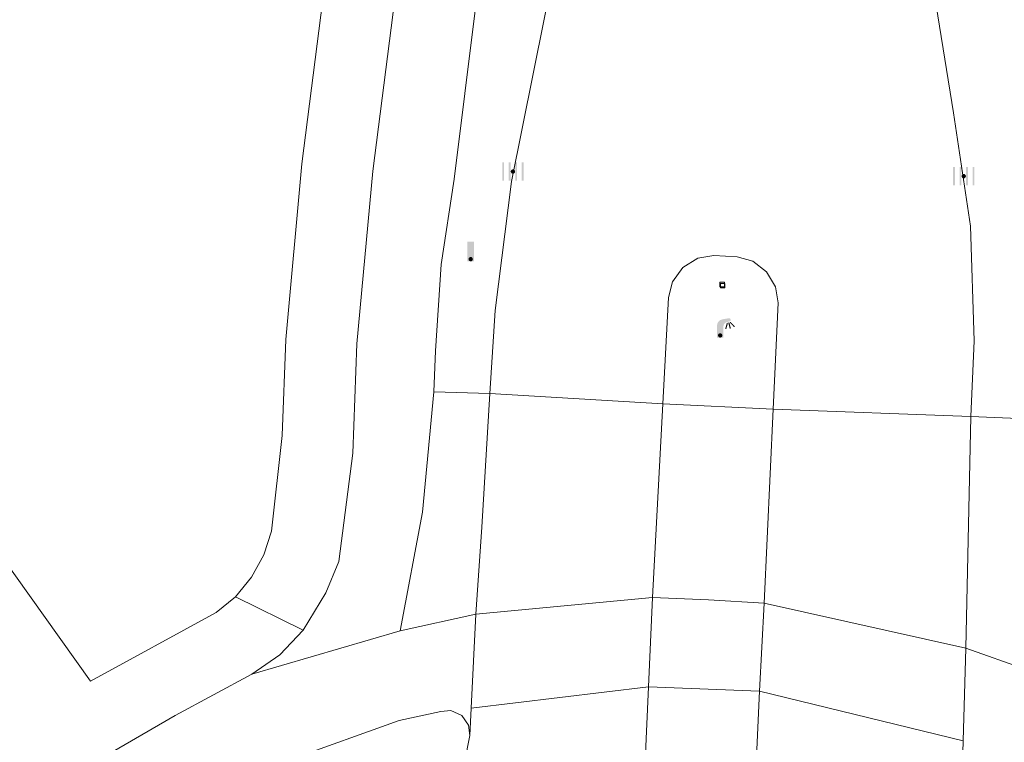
# Model space of a CAD drawing. Header units: metres. Extents: x 197457 to 198138, y 353986 to 354984.
# Tile 97 of 217: x 197996 to 198019, y 354100 to 354116. Entities that reach past the tile are written whole.
import ezdxf

# ---------------------------------------------------------------- set-up
doc = ezdxf.new("R2010")
doc.units = ezdxf.units.M
doc.header["$MEASUREMENT"] = 0
for name, color, linetype, lineweight in [('Grens maaiveld', 253, 'Continuous', 0), ('kant verharding', 7, 'Continuous', 0), ('verkeerszuil', 7, 'Continuous', 0), ('vlakafsluiter', 1, 'Continuous', 0)]:
    doc.layers.add(name, color=color, linetype=linetype, lineweight=lineweight)
for name, color, linetype, lineweight, true_color in [('kolk', 7, 'Continuous', 0, 0x104b6e), ('lichtmast', 7, 'Continuous', 0, 0x104b6e), ('verkeersbordpaal', 7, 'Continuous', 0, 0x104b6e)]:
    doc.layers.add(name, color=color, linetype=linetype, lineweight=lineweight, true_color=true_color)

# ---------------------------------------------------------------- blocks, each defined once
blk = doc.blocks.new('kolk')
at = {"layer": 'kolk', "linetype": 'Continuous', "lineweight": 0, "true_color": 0xbd2877}
for points in [[(-0.489, -0.425), (-0.489, 0), (-0.489, 0.425), (-0.404, 0.425), (-0.404, 0), (-0.404, -0.425)], [(-0.191, -0.425), (-0.191, 0), (-0.191, 0.425), (-0.106, 0.425), (-0.106, 0), (-0.106, -0.425)], [(0.106, -0.425), (0.106, 0), (0.106, 0.425), (0.191, 0.425), (0.191, 0), (0.191, -0.425)], [(0.404, -0.425), (0.404, 0), (0.404, 0.425), (0.489, 0.425), (0.489, 0), (0.489, -0.425)]]:
    blk.add_hatch(color=232, dxfattribs=at).paths.add_polyline_path(points)
at = {"layer": 'kolk', "linetype": 'Continuous', "lineweight": 0, "true_color": 0x681648}
blk.add_hatch(color=219, dxfattribs=at).paths.add_polyline_path([(0.1, 0, 1), (-0.1, 0, 1)])
blk = doc.blocks.new('lichtmast')
at = {"layer": 'lichtmast', "linetype": 'Continuous', "lineweight": 0, "true_color": 0xbd2877}
for points in [[(0.15, 0.419, -0.344151), (0.301, 0.613), (0.428, 0.645, 0.960861), (0.398, 0.791), (0.101, 0.742, 0.366629), (-0.15, 0.446), (-0.15, -0.1), (0, -0.1, -0.414214), (-0.1, 0, -1), (0.1, 0, -0.414214), (0, -0.1), (0.15, -0.1)], [(0.351, 0.55, 1), (0.303, 0.564), (0.234, 0.323, 1), (0.283, 0.31)], [(0.424, 0.581, 1), (0.376, 0.569), (0.436, 0.326, 1), (0.485, 0.339)], [(0.489, 0.61, 1), (0.453, 0.575), (0.626, 0.396, 1), (0.662, 0.43)]]:
    blk.add_hatch(color=232, dxfattribs=at).paths.add_polyline_path(points)
at = {"layer": 'lichtmast', "linetype": 'Continuous', "lineweight": 0, "true_color": 0x681648}
blk.add_hatch(color=219, dxfattribs=at).paths.add_polyline_path([(-0.1, 0, 1), (0.1, 0, 1)])
blk = doc.blocks.new('DUMMY_2')
at = {"layer": 'verkeerszuil', "color": 7, "lineweight": 0, "flags": 128}
blk.add_lwpolyline([(0.5, -0.5), (-0.5, -0.5), (-0.5, 0.5), (0.5, 0.5), (0.5, -0.5)], close=True, dxfattribs=at)
blk = doc.blocks.new('paal')
at = {"layer": 'verkeersbordpaal', "linetype": 'Continuous', "lineweight": 0, "true_color": 0xbd2877}
blk.add_hatch(color=232, dxfattribs=at).paths.add_polyline_path([(0.15, 0.8), (-0.15, 0.8), (-0.15, -0.1), (0, -0.1, -0.414214), (-0.1, 0, -1), (0.1, 0, -0.414214), (0, -0.1), (0.15, -0.1)])
at = {"layer": 'verkeersbordpaal', "linetype": 'Continuous', "lineweight": 0, "true_color": 0x681648}
blk.add_hatch(color=219, dxfattribs=at).paths.add_polyline_path([(-0.1, 0, 1), (0.1, 0, 1)])

msp = doc.modelspace()

# ---------------------------------------------------------------- linework, layer by layer
at = {"layer": 'Grens maaiveld', "linetype": 'Continuous', "lineweight": 0}
for p, q in [((198011.079, 354107.346), (198007.101, 354107.585)), ((198018.166, 354107.052), (198013.617, 354107.224)), ((198010.84, 354102.888), (198006.773, 354102.506)), ((198010.84, 354102.888), (198010.75, 354100.833)), ((198013.302, 354100.735), (198013.411, 354102.758)), ((198018.05, 354101.727), (198013.411, 354102.758)), ((198006.773, 354102.506), (198006.665, 354100.348)), ((198018.05, 354101.727), (198017.986, 354099.592)), ((198010.75, 354100.833), (198006.665, 354100.348)), ((198017.986, 354099.592), (198013.302, 354100.735)), ((198006.665, 354100.348), (198006.634, 354099.716)), ((198017.986, 354099.592), (198017.967, 354098.948))]:
    msp.add_line(p, q, dxfattribs=at)
at = {"layer": 'kant verharding', "linetype": 'Continuous', "lineweight": 0}
for p, q in [((198005.813, 354107.623), (198007.101, 354107.585)), ((198011.079, 354107.346), (198010.84, 354102.888)), ((198011.079, 354107.346), (198013.617, 354107.224)), ((198013.411, 354102.758), (198013.617, 354107.224)), ((198018.166, 354107.052), (198018.05, 354101.727)), ((198018.166, 354107.052), (198020.741, 354106.951)), ((198005.031, 354102.125), (198006.773, 354102.506)), ((198020.639, 354100.808), (198018.05, 354101.727)), ((198013.302, 354100.735), (198010.75, 354100.833)), ((198013.218, 354098.897), (198013.302, 354100.735))]:
    msp.add_line(p, q, dxfattribs=at)
at = {"layer": 'kant verharding', "linetype": 'Continuous', "lineweight": 0, "flags": 128}
for points in [[(198017.766, 354114.045), (198016.846, 354119.753), (198016.522, 354122.483), (198016.364, 354125.232), (198016.373, 354127.987), (198016.548, 354130.73), (198016.687, 354133.148)], [(198004.306, 354124.884), (198002.769, 354112.873), (198002.403, 354108.824), (198002.32, 354106.616), (198002.076, 354104.419), (198001.899, 354103.872), (198001.617, 354103.359), (198001.243, 354102.909)], [(198002.801, 354102.142), (198003.326, 354102.998), (198003.62, 354103.716), (198003.949, 354106.211), (198004.04, 354108.726), (198004.405, 354112.697), (198005.935, 354124.642)], [(198007.76, 354124.416), (198006.276, 354112.516), (198005.979, 354110.552), (198005.847, 354108.57), (198005.813, 354107.623)], [(198009.101, 354119.941), (198007.595, 354112.462), (198007.219, 354109.495), (198007.101, 354107.585)], [(198017.766, 354114.045), (198018.161, 354111.437), (198018.239, 354108.8), (198018.166, 354107.052)], [(198001.243, 354102.909), (198000.799, 354102.544), (197997.907, 354100.966), (197989.88, 354112.232)], [(198011.079, 354107.346), (198011.208, 354109.791), (198011.298, 354110.157), (198011.536, 354110.486), (198011.883, 354110.697), (198012.254, 354110.758), (198012.786, 354110.728), (198013.146, 354110.629), (198013.466, 354110.388), (198013.671, 354110.043), (198013.73, 354109.674), (198013.617, 354107.224)], [(198005.813, 354107.623), (198005.547, 354104.856), (198005.031, 354102.125)], [(198006.773, 354102.506), (198006.911, 354104.512), (198007.101, 354107.585)], [(198010.84, 354102.888), (198012.128, 354102.84), (198013.411, 354102.758)], [(198001.619, 354101.129), (198002.265, 354101.571), (198002.801, 354102.142)], [(197992.901, 354094.728), (197994.44, 354096.323), (197996.127, 354097.775), (197997.942, 354099.064), (197999.86, 354100.174), (198001.619, 354101.129)], [(198010.75, 354100.833), (198010.569, 354096.898), (198010.594, 354096.556), (198010.755, 354096.224), (198011.029, 354095.978), (198011.351, 354095.859), (198011.66, 354095.836)], [(197995.784, 354094.727), (197997.828, 354096.458), (198000.078, 354097.946), (198002.489, 354099.155), (198005.009, 354100.063), (198005.967, 354100.265), (198006.204, 354100.287), (198006.453, 354100.176), (198006.61, 354099.953), (198006.634, 354099.716)], [(198004.543, 354094.758), (198005.193, 354095.76), (198005.744, 354096.827), (198006.186, 354097.943), (198006.514, 354099.092), (198006.634, 354099.716)]]:
    msp.add_lwpolyline(points, dxfattribs=at)
at = {"layer": 'vlakafsluiter', "linetype": 'Continuous', "lineweight": 0}
for p, q in [((198001.243, 354102.909), (198002.801, 354102.142)), ((198005.031, 354102.125), (198001.619, 354101.129))]:
    msp.add_line(p, q, dxfattribs=at)

# ---------------------------------------------------------------- block references
at = {"layer": 'kolk', "linetype": 'Continuous', "lineweight": 0, "xscale": 0.5, "yscale": 0.5}
for p in [(198007.629, 354112.692), (198018.003, 354112.586)]:
    msp.add_blockref('kolk', p, dxfattribs=at)
at = {"layer": 'lichtmast', "linetype": 'Continuous', "lineweight": 0, "xscale": 0.5, "yscale": 0.5}
msp.add_blockref('lichtmast', (198012.399, 354108.921), dxfattribs=at)
at = {"layer": 'verkeersbordpaal', "linetype": 'Continuous', "lineweight": 0, "xscale": 0.5, "yscale": 0.5}
msp.add_blockref('paal', (198006.658, 354110.676), dxfattribs=at)
at = {"layer": 'verkeerszuil', "lineweight": 0, "xscale": 0.1, "yscale": 0.1, "zscale": 0.1}
for p in [(198012.444, 354110.093), (198012.457, 354110.069)]:
    msp.add_blockref('DUMMY_2', p, dxfattribs=at)

doc.saveas('drawing.dxf')
